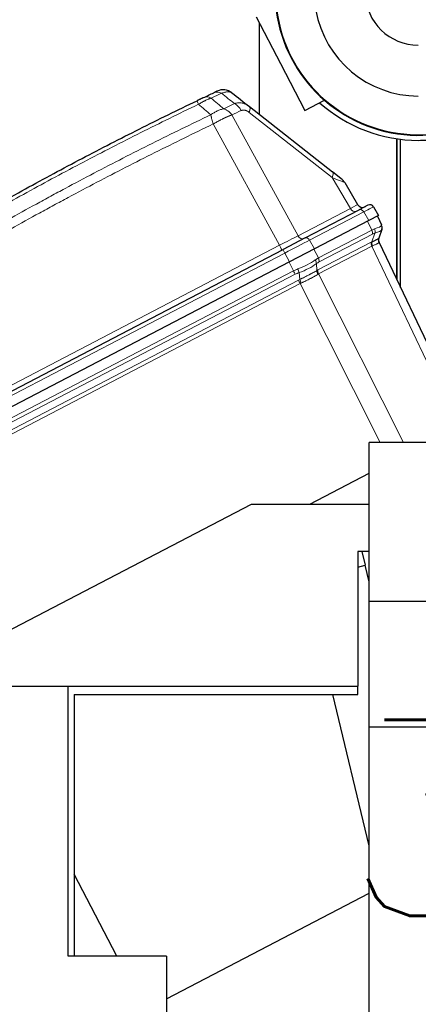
# Model space of a CAD drawing. Header units: inches. Extents: x 0 to 23760, y -13 to 16800.
# Tile 160 of 222: x 10558 to 10843, y 13484 to 14187. Entities that reach past the tile are written whole.
import ezdxf

# ---------------------------------------------------------------- set-up
doc = ezdxf.new("R2010")
doc.units = ezdxf.units.IN
doc.layers.add('254', color=7, linetype='Continuous', true_color=0xffffff)
doc.styles.add('latin_extended', font='simplex.shx')
doc.dimstyles.get("Standard").update_dxf_attribs({"dimtxt": 0.18, "dimasz": 0.18, "dimexe": 0.18, "dimexo": 0.0625, "dimgap": 0.09, "dimtad": 0, "dimtih": 1, "dimtoh": 1, "dimdec": 4, "dimzin": 0, "dimdsep": 46, "dimtxsty": 'Standard', "dimcen": 0.09, "dimadec": 0, "dimazin": 0, "dimtfac": 1, "dimtdec": 4, "dimtofl": 0, "dimtmove": 0, "dimatfit": 3, "dimfxl": 1, "dimtolj": 1, "dimtzin": 0, "dimarcsym": 0})

# ---------------------------------------------------------------- blocks, each defined once
blk = doc.blocks.new('_U10')
at = {"layer": '254', "color": 3, "linetype": 'Continuous', "lineweight": 13, "transparency": 16777216}
for p, q in [((11538.75, 12991.16), (11538.75, 13517.1)), ((11541.75, 12341.16), (11541.75, 13517.1)), ((11538.75, 13477.1), (10718.75, 13477.1)), ((11398.75, 13477.1), (11258.75, 13477.1)), ((11541.75, 13477.1), (11538.75, 13477.1)), ((11681.75, 13477.1), (11821.75, 13477.1))]:
    blk.add_line(p, q, dxfattribs=at)
at = {"layer": '254', "color": 3, "transparency": 16777216}
for points in [[(11398.75, 13453.77), (11398.75, 13500.44), (11538.75, 13477.1)], [(11681.75, 13500.44), (11681.75, 13453.77), (11541.75, 13477.1)]]:
    blk.add_solid(points, dxfattribs=at)
at = {"layer": 'Defpoints', "color": 0, "transparency": 16777216}
for p in [(11538.75, 13477.1), (11538.75, 12951.16), (11541.75, 12301.16)]:
    blk.add_point(p, dxfattribs=at)
at = {"layer": '254', "color": 2, "lineweight": 13, "transparency": 16777216, "insert": (10788.75, 13687.1), "char_height": 140, "attachment_point": 1, "style": 'latin_extended'}
blk.add_mtext('\\A1;\\C2;3', dxfattribs=at)

msp = doc.modelspace()

# ---------------------------------------------------------------- linework, layer by layer
at = {"layer": '254', "color": 2, "linetype": 'Continuous', "lineweight": 25}
for p, q in [((10727.03, 14188.897), (10744.41, 14155.51)), ((10729.125, 14184.874), (10729.125, 14119.379)), ((10744.41, 14155.51), (10761.791, 14122.123)), ((10761.791, 14122.123), (10775.749, 14129.39)), ((10722.087, 14124.898), (10781.482, 14078.312)), ((10827.216, 14101.932), (10827.216, 14001.813)), ((10830.168, 13995.623), (10830.168, 14101.534)), ((10787.783, 14073.37), (10781.482, 14078.312)), ((10790.228, 14070.577), (10799.486, 14054.859)), ((10761.979, 14031.061), (10800.644, 14051.189)), ((10806.871, 14054.43), (10800.644, 14051.189)), ((10810.841, 14053.292), (10814.478, 14047.116)), ((10807.473, 14043.47), (10768.608, 14023.238)), ((10814.478, 14047.116), (10807.473, 14043.47)), ((10813.58, 14046.649), (10816.593, 14040.332)), ((10816.696, 14037.102), (10814.596, 14030.827)), ((10816.776, 14037.341), (10816.696, 14037.102)), ((10761.979, 14031.061), (10746.204, 14022.849)), ((10761.979, 14031.061), (10746.204, 14022.849)), ((10761.979, 14031.061), (10746.204, 14022.849)), ((10761.979, 14031.061), (10746.204, 14022.849)), ((10761.979, 14031.061), (10746.204, 14022.849)), ((10761.979, 14031.061), (10746.204, 14022.849)), ((10413.182, 13849.489), (10746.204, 14022.849)), ((10768.608, 14023.238), (10750.862, 14014)), ((10814.789, 14027.864), (10876.295, 13898.915)), ((10750.862, 14014), (10417.66, 13840.546)), ((10807.629, 13771.643), (10807.629, 13885.141)), ((10940.129, 13885.141), (10807.629, 13885.141)), ((10765.341, 13841.156), (10807.625, 13863.168)), ((10765.367, 13841.157), (10807.624, 13863.154)), ((10803.632, 13861.089), (10803.632, 13861.076)), ((10796.727, 13857.481), (10796.727, 13857.494)), ((10799.945, 13859.157), (10799.92, 13859.157)), ((10782.635, 13850.157), (10782.661, 13850.157)), ((10473.796, 13711.157), (10723.523, 13841.157)), ((10723.523, 13841.157), (10807.63, 13841.157)), ((10799.542, 13807.157), (10799.542, 13711.157)), ((10807.629, 13807.157), (10799.542, 13807.157)), ((10802.444, 13807.157), (10804.778, 13797.436)), ((10799.542, 13796.179), (10804.778, 13797.436)), ((10807.63, 13785.557), (10804.778, 13797.436)), ((10807.629, 13681.984), (10807.629, 13771.643)), ((10940.129, 13771.643), (10807.629, 13771.643)), ((10473.796, 13711.157), (10592.611, 13711.157)), ((10592.611, 13711.157), (10799.542, 13711.157)), ((10592.611, 13518.457), (10592.611, 13711.157)), ((10799.542, 13705.157), (10799.542, 13711.157)), ((10596.841, 13705.157), (10799.542, 13705.157)), ((10596.841, 13705.157), (10596.841, 13518.457)), ((10807.629, 13597.081), (10781.682, 13705.157)), ((10807.629, 13380.141), (10807.629, 13681.984)), ((10970.129, 13681.984), (10807.629, 13681.984)), ((10627.345, 13518.459), (10596.84, 13577.058)), ((10662.789, 13487.874), (10807.636, 13563.277)), ((10662.783, 13518.457), (10592.611, 13518.457)), ((10662.783, 13518.457), (10662.783, 13326.757))]:
    msp.add_line(p, q, dxfattribs=at)
at = {"layer": '254', "color": 110, "linetype": 'Continuous', "lineweight": 13}
for p, q in [((10781.332, 14074.168), (10721.938, 14120.754)), ((10709.687, 14118.896), (10756.887, 14032.684)), ((10743.742, 14025.841), (10696.336, 14112.43)), ((10827.668, 14000.867), (10827.668, 14101.861)), ((10794.297, 14052.158), (10781.332, 14074.168)), ((10756.887, 14032.684), (10794.297, 14052.158)), ((10803.836, 14049.645), (10765.17, 14029.517)), ((10807.473, 14043.47), (10803.836, 14049.645)), ((10809.582, 14036.683), (10806.57, 14042.999)), ((10771.4, 14016.806), (10809.582, 14036.683)), ((10765.17, 14029.517), (10768.608, 14023.238)), ((10810.082, 14033.856), (10771.9, 14013.98)), ((10809.723, 14028.29), (10811.823, 14034.566)), ((10411.848, 13853.068), (10743.742, 14025.841)), ((10768.257, 14023.055), (10771.4, 14016.806)), ((10771.106, 14008.211), (10809.096, 14027.988)), ((10809.596, 14025.161), (10771.606, 14005.385)), ((10871.102, 13896.212), (10809.596, 14025.161)), ((10747.424, 14020.279), (10414.402, 13846.919)), ((10750.862, 14014), (10747.424, 14020.279)), ((10753.641, 14007.561), (10750.498, 14013.81)), ((10770.007, 14012.778), (10770.44, 14007.839)), ((10464.037, 13856.803), (10753.641, 14007.561)), ((10754.942, 14005.153), (10465.216, 13854.331)), ((10467.262, 13850.041), (10757.148, 14000.946)), ((10758.096, 14001.413), (10757.662, 14006.352)), ((10771.606, 14005.385), (10832.184, 13885.143)), ((10758.449, 13998.54), (10468.441, 13847.571)), ((10815.578, 13885.143), (10758.449, 13998.54))]:
    msp.add_line(p, q, dxfattribs=at)
at = {"layer": '254', "color": 2, "linetype": 'Continuous', "lineweight": 25}
for centre, radius, start, end in [((10842.873, 14206.764), 74.397, 30.763125, 270), ((10842.869, 14206.764), 102.43, 180, 338.1975), ((10842.873, 14206.764), 102, 180, 338.101875), ((10842.873, 14206.764), 38.05, 181.546633, 270), ((10703.396, 14126.849), 10, 51.891447, 115.212501), ((10842.869, 14206.764), 106, 228.29625, 270), ((10842.869, 14206.764), 106, 270, 276.823125), ((10781.612, 14065.501), 10, 30.5, 51.891447), ((10802.933, 14056.89), 4, 210.5, 297.5), ((10808.256, 14051.769), 3, 30.5, 117.5), ((10812.982, 14038.61), 4, 341.5, 25.5), ((10818.399, 14029.587), 4, 161.5, 205.5)]:
    msp.add_arc(centre, radius, start, end, dxfattribs=at)
at = {"layer": '254', "color": 110, "linetype": 'Continuous', "lineweight": 13}
for centre, major_axis, ratio, start_param, end_param in [((10700.93, 14125.687), (-4.27, 9.043), 0.7043164, 5.5372949, 6.2831853), ((10689.045, 14120.036), (-4.317, 9.02), 0.0364755, 0, 0.7598194), ((10693.638, 14122.229), (4.299, -9.029), 0.7044459, 2.3945575, 3.1415927), ((10710.318, 14118.331), (-4.277, 9.039), 0.7058529, 4.7915937, 5.5371015), ((10715.916, 14117.029), (6.172, 7.868), 0.3265315, 5.4395143, 6.2831853), ((10775.311, 14070.443), (6.172, 7.868), 0.3265315, 5.4395143, 6.2831853), ((10760.039, 14082.422), (-30.189, 11.846), 0.0041215, 3.1468535, 3.9311165), ((10781.615, 14045.792), (17.871, 9.067), 0.0043176, 5.4991939, 6.2834568), ((10796.706, 14053.648), (1.847, -3.548), 0.7071068, 4.7647489, 6.2831853), ((10802.029, 14048.528), (1.385, -2.661), 0.7071068, 1.6231562, 3.1415927), ((10786.938, 14040.672), (23.902, 12.62), 0.0024029, 0.0001119, 0.7843749), ((10802.477, 14007.211), (14.011, 30.248), 0.393791, 0.3460969, 0.4694744), ((10807.011, 14035.501), (-1.847, 3.548), 0.7071068, 3.9095375, 4.6774824), ((10788.222, 14037.096), (28.314, 3.285), 0.1373262, 5.6686056, 6.2067441), ((10808.752, 14036.211), (-1.109, 3.843), 0.7856053, 4.058761, 4.8327794), ((10788.222, 14037.096), (28.521, 0.303), 0.1731331, 5.6851388, 6.2232772), ((10802.477, 14007.211), (14.116, 33.121), 0.0012043, 6.1587454, 6.282123), ((10812.903, 14038.371), (-3.793, 1.269), 0.9843837, 3.1415927, 3.9156111), ((10744.24, 14026.336), (17.784, 9.163), 0.0106102, 4.6789012, 5.4980143), ((10748.308, 14020.562), (23.924, 12.525), 0.0058962, 0.7855475, 1.6046606), ((10759.296, 14034.174), (1.847, -3.548), 0.7071068, 4.7647489, 6.2831853), ((10763.364, 14028.4), (1.385, -2.661), 0.7071068, 1.6231562, 3.1415927), ((10805.548, 14005.566), (9.707, 29.012), 0.399716, 0.2690692, 0.3924468), ((10743.522, 14025.962), (1.847, -3.548), 0.0348995, 0, 1.5184364), ((10747.589, 14020.188), (1.385, -2.661), 0.0348995, 3.1415927, 4.6600291), ((10812.168, 14026.343), (1.847, -3.548), 0.7071068, 3.9095375, 4.6774824), ((10804.365, 13998.468), (10.129, 30.273), 0.3997162, 0.3505023, 0.3924472), ((10812.795, 14026.645), (1.624, -3.656), 0.7365098, 3.9543203, 4.7225698), ((10807.436, 13996.823), (5.835, 29.005), 0.3891217, 0.2644286, 0.3063735), ((10807.436, 13996.823), (7.352, 31.042), 0.0011363, 6.2817733, 6.3237182), ((10749.868, 14017.129), (25.956, 8.388), 0.366406, 4.8638221, 5.4251514), ((10764.737, 13987.565), (13.645, 30.067), 0.3993127, 0.4738089, 0.6030318), ((10766.935, 14014.423), (-2.391, 3.206), 0.6013016, 3.8036597, 4.5782603), ((10768.829, 14015.625), (-1.847, 3.548), 0.7071068, 3.9095375, 4.6774824), ((10764.737, 13987.565), (24.83, 10.643), 0.8452863, 1.5276009, 1.6568237), ((10756.42, 14008.949), (-1.375, 3.756), 0.0981334, 3.9136383, 4.6882389), ((10749.868, 14017.129), (26.412, 6.929), 0.4614087, 4.8892697, 5.4505991), ((10767.808, 13985.92), (9.301, 28.798), 0.4084834, 0.392708, 0.5219308), ((10773.512, 14006.194), (2.055, -3.432), 0.6735333, 3.8684677, 4.636704), ((10766.851, 13978.939), (9.692, 30.043), 0.4087735, 0.39272, 0.4366721), ((10774.177, 14006.566), (1.847, -3.548), 0.7071068, 3.9095375, 4.6774824), ((10753.7, 14007.75), (-1.847, 3.548), 0.0348995, 1.6057029, 2.3736478), ((10765.98, 13984.968), (-22.106, 7.14), 0.9797618, 5.3857614, 5.5149842), ((10768.688, 13979.876), (-22.955, 7.842), 0.9790743, 5.488082, 5.5321066), ((10758.391, 13998.349), (1.847, -3.548), 0.0348995, 1.606401, 2.3736478), ((10759.338, 13998.816), (1.689, -3.626), 0.0107279, 3.9090049, 4.6766173), ((10769.923, 13977.294), (5.331, 28.748), 0.4004734, 0.3006189, 0.344571), ((10769.93, 13977.279), (-12.046, 20.951), 0.8270124, 6.2069622, 6.2509868)]:
    msp.add_ellipse(centre, major_axis=major_axis, ratio=ratio, start_param=start_param, end_param=end_param, dxfattribs=at)
at = {"layer": '254', "color": 2, "linetype": 'Continuous', "lineweight": 25}
msp.add_ellipse((10818.389, 14029.558), major_axis=(3.793, -1.269), ratio=0.9981779, start_param=3.1415927, end_param=3.9098422, dxfattribs=at)
for points in [[(10689.339, 14131.258), (10691.778, 14132.419), (10694.218, 14133.576), (10696.661, 14134.729)], [(10709.567, 14134.717), (10713.743, 14131.442), (10717.916, 14128.169), (10722.087, 14124.898)]]:
    msp.add_open_spline(points, degree=3, dxfattribs=at)
at = {"layer": '254', "color": 110, "linetype": 'Continuous', "lineweight": 13}
for points in [[(10702.117, 14134.369), (10699.677, 14133.22), (10697.24, 14132.068), (10694.806, 14130.911)], [(10711.507, 14127.019), (10708.378, 14129.468), (10705.248, 14131.918), (10702.117, 14134.369)], [(10694.806, 14130.911), (10697.8, 14128.393), (10700.798, 14125.878), (10703.801, 14123.365)], [(10694.555, 14119.046), (10691.595, 14121.517), (10688.639, 14123.991), (10685.688, 14126.467)], [(10703.801, 14123.365), (10706.368, 14124.587), (10708.936, 14125.805), (10711.507, 14127.019)], [(10716.339, 14122.056), (10714.12, 14121.006), (10711.903, 14119.953), (10709.687, 14118.896)]]:
    msp.add_open_spline(points, degree=3, dxfattribs=at)
at = {"layer": '254', "color": 2, "linetype": 'Continuous', "lineweight": 25}
for points, knots in [([(10699.136, 14135.896), (10699.135, 14135.896), (10699.124, 14135.891), (10699.099, 14135.879), (10699.093, 14135.876), (10699.079, 14135.87), (10699.072, 14135.866), (10699.047, 14135.854), (10699.028, 14135.845), (10698.96, 14135.814), (10698.904, 14135.787), (10698.765, 14135.721), (10698.682, 14135.683), (10698.488, 14135.591), (10698.376, 14135.538), (10698.232, 14135.47), (10698.215, 14135.463), (10698.182, 14135.447), (10698.132, 14135.423), (10698.009, 14135.366), (10697.896, 14135.312), (10697.658, 14135.2), (10697.483, 14135.117), (10697.099, 14134.936), (10696.89, 14134.838), (10696.661, 14134.729)], [0, 0, 0, 0, 0.1181566, 0.1181566, 0.149651, 0.149651, 0.1811454, 0.1811454, 0.2441343, 0.2441343, 0.3701119, 0.3701119, 0.4960895, 0.4960895, 0.6220671, 0.6220671, 0.6378143, 0.6378143, 0.6535615, 0.6850559, 0.7480448, 0.7480448, 0.8740224, 0.8740224, 1, 1, 1, 1]), ([(10365.724, 13946.404), (10378.438, 13954.983), (10404.016, 13971.902), (10429.895, 13988.344), (10449.418, 14000.497), (10455.945, 14004.518), (10469.036, 14012.501), (10475.6, 14016.462), (10495.349, 14028.258), (10508.586, 14035.999), (10525.222, 14045.524), (10528.553, 14047.421), (10535.223, 14051.199), (10545.241, 14056.844), (10555.296, 14062.418), (10575.454, 14073.472), (10602.463, 14087.961), (10643.367, 14108.946), (10670.897, 14122.436), (10684.727, 14129.056)], [0, 0, 0, 0, 0.125, 0.25, 0.25, 0.3125, 0.3125, 0.375, 0.375, 0.5, 0.5, 0.53125, 0.53125, 0.5625, 0.625, 0.625, 0.75, 0.875, 1, 1, 1, 1]), ([(10689.339, 14131.258), (10689.187, 14131.185), (10689.028, 14131.11), (10688.821, 14131.011), (10688.779, 14130.991), (10688.694, 14130.951), (10688.652, 14130.93), (10688.522, 14130.869), (10688.435, 14130.827), (10688.169, 14130.7), (10687.804, 14130.526), (10687.418, 14130.342), (10687.122, 14130.201), (10687.022, 14130.153), (10686.87, 14130.08), (10686.819, 14130.056), (10686.716, 14130.007), (10686.665, 14129.982), (10686.408, 14129.86), (10686.201, 14129.761), (10685.784, 14129.562), (10685.574, 14129.461), (10685.153, 14129.26), (10684.941, 14129.158), (10684.727, 14129.056)], [0, 0, 0, 0, 0.125, 0.125, 0.15625, 0.15625, 0.1875, 0.1875, 0.25, 0.25, 0.375, 0.5, 0.5, 0.5625, 0.5625, 0.59375, 0.59375, 0.625, 0.625, 0.75, 0.75, 0.875, 0.875, 1, 1, 1, 1]), ([(10809.723, 14028.29), (10810.11, 14028.478), (10810.474, 14028.654), (10811.159, 14028.986), (10811.48, 14029.141), (10812.079, 14029.434), (10812.357, 14029.571), (10812.867, 14029.827), (10813.1, 14029.945), (10813.337, 14030.068), (10813.363, 14030.082), (10813.414, 14030.109), (10813.439, 14030.122), (10813.513, 14030.161), (10813.656, 14030.237), (10813.784, 14030.307), (10814.021, 14030.438), (10814.153, 14030.514), (10814.366, 14030.644), (10814.448, 14030.698), (10814.56, 14030.781), (10814.591, 14030.811), (10814.596, 14030.827)], [0, 0, 0, 0, 0.125, 0.125, 0.25, 0.25, 0.375, 0.375, 0.5, 0.5, 0.515625, 0.515625, 0.53125, 0.53125, 0.5625, 0.625, 0.625, 0.75, 0.75, 0.875, 0.875, 1, 1, 1, 1])]:
    msp.add_open_spline(points, degree=3, knots=knots, dxfattribs=at)
at = {"layer": '254', "color": 110, "linetype": 'Continuous', "lineweight": 13}
for points, knots in [([(10709.567, 14134.717), (10709.416, 14134.837), (10709.222, 14134.954), (10709.002, 14135.051), (10708.952, 14135.072), (10708.927, 14135.083), (10708.85, 14135.113), (10708.798, 14135.132), (10708.638, 14135.187), (10708.526, 14135.219), (10708.177, 14135.303), (10707.924, 14135.343), (10707.38, 14135.389), (10707.087, 14135.395), (10706.617, 14135.378), (10706.374, 14135.363), (10706.119, 14135.337), (10705.989, 14135.322), (10705.946, 14135.317), (10705.858, 14135.306), (10705.814, 14135.301), (10705.414, 14135.247), (10705.042, 14135.181), (10704.265, 14135.013), (10703.86, 14134.91), (10703.015, 14134.668), (10702.575, 14134.529), (10702.117, 14134.369)], [0, 0, 0, 0, 0.125, 0.140625, 0.140625, 0.15625, 0.15625, 0.1875, 0.1875, 0.25, 0.25, 0.375, 0.375, 0.5, 0.5, 0.5625, 0.59375, 0.59375, 0.609375, 0.609375, 0.625, 0.625, 0.75, 0.75, 0.875, 0.875, 1, 1, 1, 1]), ([(10694.806, 14130.911), (10694.461, 14130.796), (10694.11, 14130.671), (10693.663, 14130.503), (10693.573, 14130.469), (10693.392, 14130.399), (10693.301, 14130.363), (10693.028, 14130.255), (10692.844, 14130.181), (10692.291, 14129.951), (10691.545, 14129.627), (10690.782, 14129.268), (10690.203, 14128.986), (10690.008, 14128.89), (10689.716, 14128.742), (10689.618, 14128.692), (10689.422, 14128.591), (10689.324, 14128.54), (10688.833, 14128.284), (10688.44, 14128.073), (10687.655, 14127.636), (10686.869, 14127.187), (10686.082, 14126.711), (10685.688, 14126.467)], [0, 0, 0, 0, 0.125, 0.125, 0.15625, 0.15625, 0.1875, 0.1875, 0.25, 0.25, 0.375, 0.5, 0.5, 0.5625, 0.5625, 0.59375, 0.59375, 0.625, 0.625, 0.75, 0.75, 0.875, 1, 1, 1, 1]), ([(10722.087, 14124.898), (10721.686, 14125.212), (10721.278, 14125.5), (10720.445, 14126.025), (10720.02, 14126.261), (10719.371, 14126.574), (10719.153, 14126.672), (10718.822, 14126.808), (10718.712, 14126.852), (10718.545, 14126.915), (10718.489, 14126.935), (10718.377, 14126.975), (10718.321, 14126.995), (10717.818, 14127.167), (10716.92, 14127.411), (10716.015, 14127.535), (10715.333, 14127.583), (10715.106, 14127.591), (10714.763, 14127.591), (10714.649, 14127.59), (10714.477, 14127.584), (10714.42, 14127.582), (10714.306, 14127.576), (10714.249, 14127.573), (10713.736, 14127.538), (10713.284, 14127.477), (10712.389, 14127.293), (10711.946, 14127.171), (10711.507, 14127.019)], [0, 0, 0, 0, 0.125, 0.125, 0.25, 0.25, 0.3125, 0.3125, 0.34375, 0.34375, 0.359375, 0.359375, 0.375, 0.375, 0.5, 0.625, 0.625, 0.6875, 0.6875, 0.71875, 0.71875, 0.734375, 0.734375, 0.75, 0.75, 0.875, 0.875, 1, 1, 1, 1]), ([(10685.688, 14126.467), (10671.875, 14119.854), (10644.38, 14106.38), (10603.528, 14085.419), (10576.554, 14070.947), (10556.421, 14059.905), (10546.379, 14054.338), (10536.374, 14048.7), (10529.712, 14044.926), (10526.385, 14043.031), (10509.771, 14033.517), (10496.55, 14025.785), (10476.826, 14014.003), (10470.27, 14010.046), (10457.196, 14002.073), (10450.678, 13998.057), (10431.18, 13985.918), (10405.333, 13969.495), (10379.788, 13952.597), (10367.09, 13944.028)], [0, 0, 0, 0, 0.125, 0.25, 0.375, 0.375, 0.4375, 0.46875, 0.46875, 0.5, 0.5, 0.625, 0.625, 0.6875, 0.6875, 0.75, 0.75, 0.875, 1, 1, 1, 1]), ([(10703.801, 14123.365), (10703.052, 14123.187), (10702.286, 14122.961), (10701.124, 14122.552), (10700.735, 14122.403), (10699.954, 14122.084), (10699.562, 14121.913), (10698.389, 14121.367), (10697.607, 14120.958), (10696.063, 14120.06), (10695.3, 14119.571), (10694.555, 14119.046)], [0, 0, 0, 0, 0.25, 0.25, 0.375, 0.375, 0.5, 0.5, 0.75, 0.75, 1, 1, 1, 1]), ([(10709.687, 14118.896), (10709.315, 14119.41), (10708.904, 14119.9), (10708.239, 14120.584), (10708.009, 14120.804), (10707.535, 14121.224), (10707.29, 14121.425), (10706.789, 14121.807), (10706.533, 14121.987), (10706.009, 14122.326), (10705.742, 14122.485), (10705.199, 14122.778), (10704.924, 14122.913), (10704.367, 14123.158), (10704.085, 14123.268), (10703.801, 14123.365)], [0, 0, 0, 0, 0.25, 0.25, 0.375, 0.375, 0.5, 0.5, 0.625, 0.625, 0.75, 0.75, 0.875, 0.875, 1, 1, 1, 1]), ([(10716.339, 14122.056), (10716.538, 14122.15), (10716.745, 14122.226), (10717.174, 14122.34), (10717.397, 14122.377), (10717.686, 14122.4), (10717.744, 14122.403), (10717.861, 14122.406), (10718.037, 14122.408), (10718.214, 14122.399), (10718.571, 14122.365), (10718.811, 14122.324), (10719.296, 14122.203), (10719.541, 14122.124), (10719.819, 14122.014), (10719.85, 14122.001), (10719.911, 14121.976), (10720.004, 14121.937), (10720.219, 14121.841), (10720.401, 14121.75), (10720.764, 14121.557), (10721.003, 14121.415), (10721.474, 14121.103), (10721.707, 14120.935), (10721.938, 14120.754)], [0, 0, 0, 0, 0.125, 0.125, 0.25, 0.25, 0.28125, 0.28125, 0.3125, 0.375, 0.375, 0.5, 0.5, 0.625, 0.625, 0.640625, 0.640625, 0.65625, 0.6875, 0.75, 0.75, 0.875, 0.875, 1, 1, 1, 1]), ([(10370.659, 13933.806), (10372.271, 13934.896), (10373.884, 13935.985), (10377.113, 13938.157), (10381.961, 13941.411), (10393.296, 13948.961), (10403.055, 13955.362), (10422.632, 13968.072), (10448.888, 13984.769), (10488.733, 14009.071), (10515.603, 14024.775), (10530.805, 14033.469), (10532.495, 14034.433), (10535.878, 14036.357), (10540.955, 14039.238), (10552.826, 14045.916), (10563.04, 14051.569), (10571.575, 14056.239), (10573.283, 14057.171), (10576.701, 14059.031), (10581.831, 14061.816), (10593.823, 14068.269), (10604.139, 14073.728), (10624.821, 14084.547), (10652.529, 14098.711), (10680.502, 14112.355), (10694.555, 14119.046)], [0, 0, 0, 0, 0.015625, 0.015625, 0.03125, 0.0625, 0.125, 0.125, 0.25, 0.375, 0.5, 0.5, 0.515625, 0.515625, 0.53125, 0.5625, 0.625, 0.625, 0.640625, 0.640625, 0.65625, 0.6875, 0.75, 0.75, 0.875, 1, 1, 1, 1]), ([(10694.555, 14119.046), (10694.592, 14118.823), (10694.634, 14118.591), (10694.729, 14118.109), (10694.783, 14117.859), (10694.899, 14117.345), (10694.962, 14117.081), (10695.098, 14116.54), (10695.171, 14116.263), (10695.324, 14115.699), (10695.405, 14115.412), (10695.574, 14114.83), (10695.662, 14114.535), (10695.936, 14113.642), (10696.132, 14113.036), (10696.336, 14112.43)], [0, 0, 0, 0, 0.125, 0.125, 0.25, 0.25, 0.375, 0.375, 0.5, 0.5, 0.625, 0.625, 0.75, 0.75, 1, 1, 1, 1]), ([(10709.687, 14118.896), (10709.671, 14118.891), (10709.637, 14118.88), (10709.587, 14118.863), (10709.536, 14118.846), (10709.485, 14118.829), (10709.434, 14118.811), (10709.383, 14118.794), (10709.332, 14118.776), (10709.28, 14118.758), (10709.228, 14118.741), (10709.176, 14118.722), (10709.124, 14118.704), (10709.072, 14118.686), (10709.02, 14118.667), (10708.967, 14118.648), (10708.914, 14118.63), (10708.862, 14118.61), (10708.808, 14118.591), (10708.755, 14118.572), (10708.702, 14118.552), (10708.648, 14118.533), (10708.594, 14118.513), (10708.541, 14118.493), (10708.486, 14118.473), (10708.432, 14118.452), (10708.378, 14118.432), (10708.323, 14118.411), (10708.268, 14118.391), (10708.213, 14118.37), (10708.158, 14118.349), (10708.103, 14118.327), (10708.048, 14118.306), (10707.992, 14118.285), (10707.936, 14118.263), (10707.88, 14118.241), (10707.824, 14118.219), (10707.768, 14118.197), (10707.712, 14118.175), (10707.655, 14118.152), (10707.598, 14118.13), (10707.542, 14118.107), (10707.484, 14118.084), (10707.427, 14118.061), (10707.37, 14118.038), (10707.312, 14118.014), (10707.255, 14117.991), (10707.197, 14117.967), (10707.139, 14117.943), (10707.081, 14117.919), (10707.022, 14117.895), (10706.964, 14117.871), (10706.905, 14117.847), (10706.846, 14117.822), (10706.788, 14117.797), (10706.728, 14117.773), (10706.669, 14117.748), (10706.61, 14117.722), (10706.55, 14117.697), (10706.491, 14117.672), (10706.431, 14117.646), (10706.371, 14117.62), (10706.311, 14117.594), (10706.25, 14117.568), (10706.19, 14117.542), (10706.129, 14117.516), (10706.068, 14117.489), (10706.008, 14117.463), (10705.946, 14117.436), (10705.885, 14117.409), (10705.824, 14117.382), (10705.762, 14117.355), (10705.701, 14117.328), (10705.639, 14117.3), (10705.577, 14117.272), (10705.515, 14117.245), (10705.453, 14117.217), (10705.391, 14117.189), (10705.328, 14117.16), (10705.265, 14117.132), (10705.203, 14117.104), (10705.14, 14117.075), (10705.077, 14117.046), (10705.014, 14117.017), (10704.95, 14116.988), (10704.887, 14116.959), (10704.823, 14116.93), (10704.76, 14116.9), (10704.696, 14116.87), (10704.632, 14116.841), (10704.568, 14116.811), (10704.504, 14116.781), (10704.439, 14116.751), (10704.375, 14116.72), (10704.31, 14116.69), (10704.245, 14116.659), (10704.18, 14116.628), (10704.115, 14116.598), (10704.05, 14116.567), (10703.985, 14116.535), (10703.92, 14116.504), (10703.854, 14116.473), (10703.789, 14116.441), (10703.723, 14116.41), (10703.657, 14116.378), (10703.591, 14116.346), (10703.525, 14116.314), (10703.459, 14116.281), (10703.008, 14116.062), (10702.158, 14115.638), (10700.889, 14114.981), (10699.59, 14114.283), (10698.268, 14113.549), (10697.342, 14113.018), (10696.817, 14112.713), (10696.697, 14112.643), (10696.577, 14112.572), (10696.456, 14112.501), (10696.376, 14112.454), (10696.336, 14112.43)], [0, 0, 0, 0, 0.0045083, 0.0090195, 0.0135338, 0.0180512, 0.0225715, 0.0270949, 0.0316214, 0.0361509, 0.0406834, 0.0452189, 0.0497575, 0.0542992, 0.0588439, 0.0633916, 0.0679424, 0.0724963, 0.0770532, 0.0816132, 0.0861762, 0.0907423, 0.0953114, 0.0998837, 0.104459, 0.1090373, 0.1136188, 0.1182033, 0.1227909, 0.1273815, 0.1319753, 0.1365721, 0.141172, 0.145775, 0.1503811, 0.1549903, 0.1596025, 0.1642179, 0.1688364, 0.1734579, 0.1780826, 0.1827103, 0.1873412, 0.1919752, 0.1966123, 0.2012524, 0.2058957, 0.2105422, 0.2151917, 0.2198443, 0.2245001, 0.229159, 0.233821, 0.2384861, 0.2431544, 0.2478258, 0.2525003, 0.2571779, 0.2618587, 0.2665427, 0.2712297, 0.2759199, 0.2806133, 0.2853097, 0.2900094, 0.2947122, 0.2994181, 0.3041272, 0.3088394, 0.3135548, 0.3182733, 0.322995, 0.3277199, 0.3324479, 0.3371791, 0.3419135, 0.346651, 0.3513917, 0.3561355, 0.3608826, 0.3656328, 0.3703861, 0.3751427, 0.3799024, 0.3846654, 0.3894315, 0.3942008, 0.3989732, 0.4037489, 0.4085278, 0.4133098, 0.4180951, 0.4228835, 0.4276751, 0.43247, 0.437268, 0.4420692, 0.4468737, 0.4516813, 0.4564922, 0.4613063, 0.4661235, 0.470944, 0.4757677, 0.4805947, 0.4854248, 0.4902582, 0.4950947, 0.4999345, 0.5888915, 0.6791125, 0.7706071, 0.8633844, 0.9574535, 0.965938, 0.9744348, 0.9829441, 0.9914659, 1, 1, 1, 1]), ([(10696.336, 14112.43), (10682.336, 14105.757), (10654.468, 14092.152), (10626.865, 14078.027), (10606.261, 14067.239), (10595.984, 14061.796), (10584.037, 14055.361), (10578.926, 14052.585), (10575.521, 14050.731), (10573.819, 14049.801), (10565.317, 14045.144), (10555.141, 14039.508), (10543.316, 14032.85), (10538.257, 14029.978), (10534.888, 14028.06), (10533.204, 14027.099), (10518.06, 14018.431), (10491.291, 14002.774), (10451.598, 13978.547), (10412.364, 13953.579), (10386.515, 13936.439), (10373.667, 13927.744)], [0, 0, 0, 0, 0.125, 0.25, 0.25, 0.3125, 0.34375, 0.359375, 0.359375, 0.375, 0.375, 0.4375, 0.46875, 0.484375, 0.484375, 0.5, 0.5, 0.625, 0.75, 0.875, 1, 1, 1, 1]), ([(10814.781, 14027.839), (10814.771, 14027.802), (10814.738, 14027.755), (10814.624, 14027.643), (10814.543, 14027.578), (10814.335, 14027.432), (10814.207, 14027.351), (10813.979, 14027.218), (10813.897, 14027.172), (10813.765, 14027.099), (10813.719, 14027.074), (10813.648, 14027.037), (10813.624, 14027.024), (10813.576, 14026.998), (10813.354, 14026.882), (10813.104, 14026.758), (10812.619, 14026.525), (10812.355, 14026.402), (10811.786, 14026.144), (10811.482, 14026.008), (10810.831, 14025.722), (10810.485, 14025.571), (10810.119, 14025.412)], [0, 0, 0, 0, 0.125, 0.125, 0.25, 0.25, 0.375, 0.375, 0.4375, 0.4375, 0.46875, 0.46875, 0.484375, 0.484375, 0.5, 0.625, 0.625, 0.75, 0.75, 0.875, 0.875, 1, 1, 1, 1]), ([(10758.096, 14001.413), (10758.385, 14001.556), (10758.674, 14001.699), (10759.108, 14001.914), (10759.253, 14001.985), (10759.541, 14002.128), (10759.685, 14002.199), (10760.401, 14002.555), (10760.968, 14002.837), (10762.087, 14003.398), (10762.639, 14003.677), (10763.729, 14004.233), (10764.267, 14004.51), (10764.93, 14004.854), (10765.062, 14004.923), (10765.259, 14005.027), (10765.325, 14005.061), (10765.456, 14005.13), (10765.781, 14005.301), (10766.101, 14005.47), (10766.854, 14005.871), (10767.34, 14006.133), (10768.28, 14006.643), (10768.734, 14006.892), (10769.61, 14007.376), (10770.033, 14007.612), (10770.44, 14007.839)], [0, 0, 0, 0, 0.0625, 0.0625, 0.09375, 0.09375, 0.125, 0.125, 0.25, 0.25, 0.375, 0.375, 0.5, 0.5, 0.53125, 0.53125, 0.546875, 0.546875, 0.5625, 0.625, 0.625, 0.75, 0.75, 0.875, 0.875, 1, 1, 1, 1]), ([(10771.051, 14005.073), (10770.663, 14004.836), (10770.26, 14004.594), (10769.424, 14004.101), (10768.991, 14003.85), (10768.095, 14003.343), (10767.631, 14003.085), (10766.913, 14002.695), (10766.67, 14002.565), (10766.361, 14002.4), (10766.299, 14002.367), (10766.174, 14002.301), (10766.111, 14002.268), (10765.923, 14002.169), (10765.798, 14002.104), (10765.166, 14001.775), (10764.652, 14001.513), (10763.609, 14000.992), (10763.08, 14000.733), (10762.006, 14000.216), (10761.461, 13999.958), (10760.772, 13999.636), (10760.633, 13999.571), (10760.356, 13999.442), (10760.216, 13999.378), (10759.798, 13999.184), (10759.519, 13999.056), (10759.239, 13998.928)], [0, 0, 0, 0, 0.125, 0.125, 0.25, 0.25, 0.375, 0.375, 0.4375, 0.4375, 0.453125, 0.453125, 0.46875, 0.46875, 0.5, 0.5, 0.625, 0.625, 0.75, 0.75, 0.875, 0.875, 0.90625, 0.90625, 0.9375, 0.9375, 1, 1, 1, 1])]:
    msp.add_open_spline(points, degree=3, knots=knots, dxfattribs=at)

# ---------------------------------------------------------------- dimensions: what is measured, and where the dimension line sits
at = {"layer": '254', "color": 2, "linetype": 'Continuous', "lineweight": 13}
dim = msp.add_linear_dim(base=(11538.75, 13477.104), p1=(11541.75, 12301.157), p2=(11538.75, 12951.157), text='\\C2;3', dimstyle='Standard', override={"dimscale": 40, "dimtxt": 3.5, "dimasz": 3.5, "dimexe": 1, "dimexo": 1, "dimgap": 1.75, "dimtad": 1, "dimtih": 1, "dimtoh": 0, "dimdec": 2, "dimlfac": 0.025, "dimzin": 8, "dimdsep": 46, "dimlunit": 2, "dimpost": '', "dimtxsty": 'latin_extended', "dimsah": 1, "dimse1": 0, "dimse2": 0, "dimsd1": 0, "dimsd2": 0, "dimclrd": 3, "dimclre": 3, "dimclrt": 2, "dimtol": 0, "dimtm": -0.1, "dimtfac": 0.714286, "dimtdec": 3, "dimtofl": 1, "dimtmove": 0, "dimtzin": 8, "dimlwd": 13, "dimlwe": 13}, dxfattribs=at)
dim.commit()
dim.dimension.update_dxf_attribs({"geometry": '_U10', "text_midpoint": (10835.417, 13477.104), "dimtype": 160})

doc.saveas('drawing.dxf')
